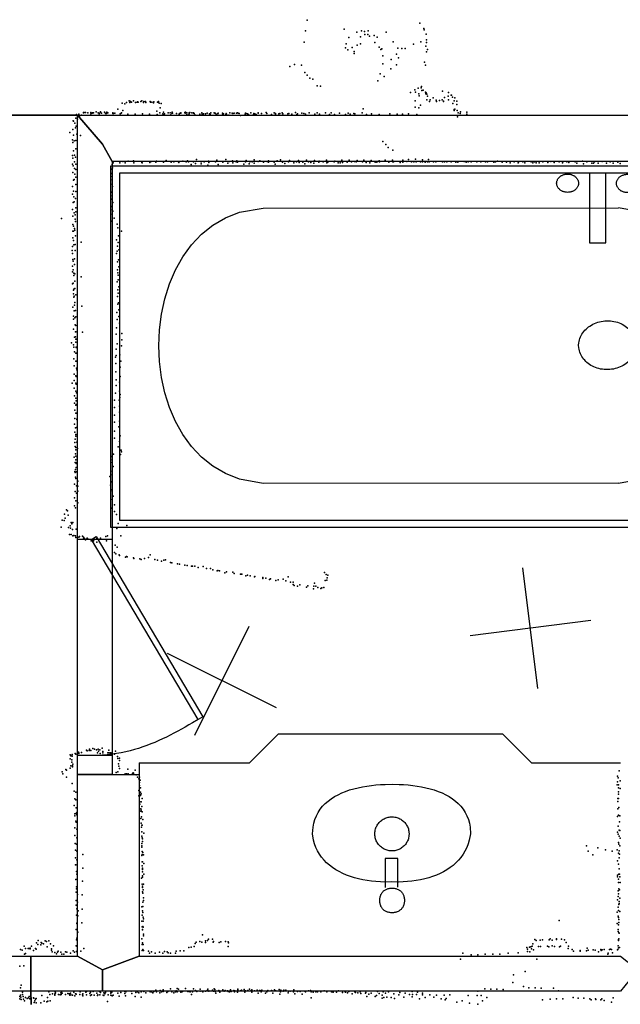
# Model space of a CAD drawing. Header units: millimetres. Extents: x -44220 to 35132, y -40846 to 67550.
# Tile 16 of 27: x -4444 to -2471, y 6669 to 9902. Entities that reach past the tile are written whole.
import ezdxf

# ---------------------------------------------------------------- set-up
doc = ezdxf.new("R2010")
doc.units = ezdxf.units.MM
for name, color, linetype in [('DOORS', 7, 'Continuous'), ('OBJECTS', 8, 'Continuous'), ('P', 9, 'Continuous'), ('PANOS', 10, 'Continuous'), ('ROOMS', 1, 'Continuous'), ('WALLS', 3, 'Continuous')]:
    doc.layers.add(name, color=color, linetype=linetype)

# ---------------------------------------------------------------- blocks, each defined once
blk = doc.blocks.new('Basin_4C')
for points in [[(-40.8, 149.1), (-40.7, 153.4), (-40.3, 156.1), (-39.9, 158.8), (-39.3, 161.4), (-38.5, 163.9), (-37.7, 166.3), (-36.7, 168.6), (-35.5, 170.8), (-34.3, 172.9), (-32.9, 174.8), (-31.3, 176.7), (-29.7, 178.5), (-27.9, 180.1), (-26.1, 181.6), (-24.1, 183), (-22, 184.3), (-19.8, 185.4), (-17.5, 186.5), (-15.1, 187.3), (-12.7, 188.1), (-10.1, 188.6), (-7.4, 189.1), (-4.6, 189.4), (-0.4, 189.5)], [(-0.4, 189.5), (3.9, 189.4), (6.7, 189.1), (9.4, 188.7), (12, 188.1), (14.5, 187.3), (16.9, 186.5), (19.2, 185.5), (21.4, 184.3), (23.5, 183.1), (25.4, 181.7), (27.3, 180.2), (29.1, 178.6), (30.7, 176.8), (32.3, 174.9), (33.7, 173), (34.9, 170.9), (36.1, 168.7), (37.1, 166.4), (38, 164), (38.7, 161.5), (39.3, 158.9), (39.8, 156.3), (40.1, 153.5), (40.3, 149.2)], [(-0.4, 108.6), (-4.6, 108.7), (-7.4, 109), (-10.1, 109.5), (-12.7, 110.1), (-15.1, 110.8), (-17.5, 111.7), (-19.8, 112.7), (-22, 113.8), (-24.1, 115.1), (-26.1, 116.5), (-27.9, 118), (-29.7, 119.6), (-31.3, 121.4), (-32.9, 123.3), (-34.3, 125.3), (-35.5, 127.3), (-36.7, 129.5), (-37.7, 131.8), (-38.5, 134.2), (-39.3, 136.7), (-39.9, 139.3), (-40.3, 142), (-40.7, 144.8), (-40.8, 149.1)], [(40.3, 149.2), (40.1, 144.9), (39.8, 142.2), (39.3, 139.5), (38.7, 136.9), (38, 134.4), (37.1, 132), (36.1, 129.7), (34.9, 127.5), (33.7, 125.4), (32.3, 123.4), (30.7, 121.5), (29.1, 119.7), (27.3, 118.1), (25.4, 116.5), (23.5, 115.1), (21.4, 113.9), (19.2, 112.7), (16.9, 111.7), (14.5, 110.8), (12, 110.1), (9.4, 109.5), (6.7, 109), (3.9, 108.7), (-0.4, 108.6)], [(-18.8, 106), (-18.8, 10.9)], [(22, 10.9), (22, 106.1)], [(-258.3, -69.3), (-254.1, -49.1), (-250.2, -36.4), (-245.5, -24.5), (-239.9, -13.1), (-233.5, -2.5), (-226.4, 7.6), (-218.5, 17), (-210, 25.8), (-200.8, 34), (-190.9, 41.5), (-180.5, 48.5), (-169.5, 54.9), (-158, 60.7), (-146, 66), (-133.6, 70.6), (-120.7, 74.8), (-107.5, 78.3), (-93.8, 81.4), (-79.9, 83.9), (-65.7, 85.8), (-51.2, 87.3), (-36.5, 88.3), (-21.6, 88.7), (0.9, 88.5)], [(0.9, 88.5), (23.3, 88.7), (38.1, 88.2), (52.9, 87.2), (67.4, 85.7), (81.8, 83.7), (95.9, 81.2), (109.8, 78.1), (123.3, 74.5), (136.5, 70.3), (149.2, 65.6), (161.5, 60.3), (173.3, 54.5), (184.6, 48.1), (195.2, 41.1), (205.3, 33.5), (214.6, 25.3), (223.2, 16.5), (231.1, 7.1), (238.2, -2.9), (244.4, -13.5), (249.7, -24.8), (254.1, -36.7), (257.5, -49.2), (260.6, -69.3)], [(-18.8, 10.9), (22, 10.9)], [(-56.2, -69.5), (-55.9, -63.9), (-55.5, -60.4), (-54.8, -56.8), (-53.8, -53.4), (-52.7, -50.1), (-51.4, -46.8), (-49.9, -43.7), (-48.2, -40.7), (-46.3, -37.7), (-44.3, -35), (-42.1, -32.3), (-39.7, -29.8), (-37.2, -27.5), (-34.5, -25.3), (-31.7, -23.2), (-28.8, -21.4), (-25.8, -19.7), (-22.6, -18.2), (-19.4, -16.9), (-16, -15.7), (-12.6, -14.9), (-9.1, -14.2), (-5.5, -13.7), (0, -13.5)], [(0, -13.5), (5.5, -13.7), (9.1, -14.2), (12.6, -14.9), (16.1, -15.7), (19.4, -16.9), (22.7, -18.2), (25.8, -19.7), (28.8, -21.4), (31.8, -23.2), (34.6, -25.3), (37.2, -27.5), (39.7, -29.8), (42.1, -32.3), (44.3, -35), (46.4, -37.7), (48.2, -40.7), (49.9, -43.7), (51.4, -46.8), (52.8, -50.1), (53.9, -53.4), (54.8, -56.8), (55.5, -60.4), (56, -63.9), (56.3, -69.5)], [(-0.4, -232.4), (-23.1, -232.1), (-38.2, -231.3), (-53.3, -230.2), (-68.2, -228.6), (-82.9, -226.6), (-97.4, -224.1), (-111.7, -221.1), (-125.5, -217.7), (-139, -213.6), (-152, -209.1), (-164.6, -204), (-176.5, -198.2), (-187.9, -191.9), (-198.6, -185), (-208.6, -177.4), (-217.9, -169.1), (-226.3, -160.2), (-233.9, -150.6), (-240.5, -140.2), (-246.2, -129.1), (-250.9, -117.2), (-254.4, -104.5), (-256.9, -91.1), (-258.3, -69.3)], [(0, -125.5), (-5.5, -125.2), (-9.1, -124.7), (-12.6, -124.1), (-16, -123.2), (-19.4, -122), (-22.6, -120.7), (-25.8, -119.2), (-28.8, -117.6), (-31.7, -115.7), (-34.5, -113.6), (-37.2, -111.4), (-39.7, -109.1), (-42.1, -106.6), (-44.3, -103.9), (-46.3, -101.2), (-48.2, -98.2), (-49.9, -95.2), (-51.4, -92.1), (-52.7, -88.8), (-53.8, -85.5), (-54.8, -82.1), (-55.5, -78.5), (-55.9, -75), (-56.2, -69.5)], [(260.6, -69.3), (259.2, -91.1), (256.7, -104.5), (253, -117.2), (248.3, -129.1), (242.5, -140.2), (235.7, -150.6), (228, -160.2), (219.4, -169.1), (210, -177.4), (199.8, -185), (188.9, -191.9), (177.3, -198.2), (165.1, -204), (152.4, -209.1), (139.2, -213.6), (125.6, -217.7), (111.5, -221.1), (97.2, -224.1), (82.6, -226.6), (67.7, -228.6), (52.7, -230.2), (37.6, -231.3), (22.4, -232.1), (-0.4, -232.4)], [(56.3, -69.5), (56, -75), (55.5, -78.5), (54.8, -82.1), (53.9, -85.5), (52.8, -88.8), (51.4, -92.1), (49.9, -95.2), (48.2, -98.2), (46.4, -101.2), (44.3, -103.9), (42.1, -106.6), (39.7, -109.1), (37.2, -111.4), (34.6, -113.6), (31.8, -115.7), (28.8, -117.6), (25.8, -119.2), (22.7, -120.7), (19.4, -122), (16.1, -123.2), (12.6, -124.1), (9.1, -124.7), (5.5, -125.2), (0, -125.5)]]:
    blk.add_lwpolyline(points)
blk = doc.blocks.new('Bathtub_Side_Faucet_4F')
for points in [[(-769.9, -494.5), (-769.9, 495.2)], [(-769.9, 495.2), (770.2, 495.2)], [(770.2, 495.2), (770.2, -494.5)], [(-749.9, 475.2), (-749.9, -474.5)], [(750.2, 475.2), (-749.9, 475.2)], [(276.3, 447.4), (276.4, 449.9), (276.7, 451.5), (277, 453.1), (277.4, 454.7), (278, 456.2), (278.6, 457.6), (279.3, 459), (280.1, 460.4), (280.9, 461.7), (281.9, 463), (282.9, 464.1), (284, 465.3), (285.1, 466.3), (286.3, 467.3), (287.6, 468.2), (288.9, 469), (290.3, 469.8), (291.7, 470.4), (293.2, 471), (294.7, 471.5), (296.3, 471.9), (297.9, 472.2), (299.5, 472.4), (302, 472.4)], [(302, 472.4), (304.5, 472.4), (306.1, 472.2), (307.7, 471.9), (309.3, 471.5), (310.8, 471), (312.3, 470.4), (313.7, 469.8), (315.1, 469), (316.4, 468.2), (317.7, 467.3), (318.9, 466.3), (320, 465.3), (321.1, 464.1), (322.1, 463), (323.1, 461.7), (323.9, 460.4), (324.7, 459), (325.4, 457.6), (326.1, 456.2), (326.6, 454.7), (327, 453.1), (327.3, 451.5), (327.6, 449.9), (327.7, 447.4)], [(353.3, 475.4), (353.3, 283.8)], [(392.1, 283.8), (392.1, 475.4)], [(416.7, 446.9), (416.9, 449.4), (417.1, 451), (417.5, 452.6), (417.9, 454.1), (418.4, 455.6), (419, 457.1), (419.7, 458.5), (420.5, 459.8), (421.4, 461.1), (422.3, 462.4), (423.3, 463.6), (424.4, 464.7), (425.6, 465.7), (426.8, 466.7), (428.1, 467.6), (429.4, 468.5), (430.8, 469.2), (432.2, 469.9), (433.7, 470.4), (435.2, 470.9), (436.8, 471.3), (438.3, 471.6), (440, 471.8), (442.5, 471.9)], [(442.5, 471.9), (445, 471.8), (446.6, 471.6), (448.2, 471.3), (449.7, 470.9), (451.3, 470.4), (452.7, 469.9), (454.2, 469.2), (455.5, 468.5), (456.9, 467.6), (458.1, 466.7), (459.4, 465.7), (460.5, 464.7), (461.6, 463.6), (462.6, 462.4), (463.5, 461.1), (464.4, 459.8), (465.2, 458.5), (465.9, 457.1), (466.5, 455.6), (467, 454.1), (467.5, 452.6), (467.8, 451), (468, 449.4), (468.2, 446.9)], [(750.2, -474.5), (750.2, 475.2)], [(302, 422.4), (299.5, 422.5), (297.9, 422.7), (296.3, 423), (294.7, 423.4), (293.2, 423.9), (291.7, 424.4), (290.3, 425.1), (288.9, 425.9), (287.6, 426.7), (286.3, 427.6), (285.1, 428.6), (284, 429.6), (282.9, 430.7), (281.9, 431.9), (280.9, 433.2), (280.1, 434.5), (279.3, 435.8), (278.6, 437.2), (278, 438.7), (277.4, 440.2), (277, 441.7), (276.7, 443.3), (276.4, 445), (276.3, 447.4)], [(327.7, 447.4), (327.6, 445), (327.3, 443.3), (327, 441.7), (326.6, 440.2), (326.1, 438.7), (325.4, 437.2), (324.7, 435.8), (323.9, 434.5), (323.1, 433.2), (322.1, 431.9), (321.1, 430.7), (320, 429.6), (318.9, 428.6), (317.7, 427.6), (316.4, 426.7), (315.1, 425.9), (313.7, 425.1), (312.3, 424.4), (310.8, 423.9), (309.3, 423.4), (307.7, 423), (306.1, 422.7), (304.5, 422.5), (302, 422.4)], [(442.5, 421.9), (440, 422), (438.3, 422.1), (436.8, 422.4), (435.2, 422.8), (433.7, 423.3), (432.2, 423.9), (430.8, 424.5), (429.4, 425.3), (428.1, 426.1), (426.8, 427), (425.6, 428), (424.4, 429.1), (423.3, 430.2), (422.3, 431.4), (421.4, 432.6), (420.5, 433.9), (419.7, 435.3), (419, 436.7), (418.4, 438.1), (417.9, 439.6), (417.5, 441.2), (417.1, 442.8), (416.9, 444.4), (416.7, 446.9)], [(468.2, 446.9), (468, 444.4), (467.8, 442.8), (467.5, 441.2), (467, 439.6), (466.5, 438.1), (465.9, 436.7), (465.2, 435.3), (464.4, 433.9), (463.5, 432.6), (462.6, 431.4), (461.6, 430.2), (460.5, 429.1), (459.4, 428), (458.1, 427), (456.9, 426.1), (455.5, 425.3), (454.2, 424.5), (452.7, 423.9), (451.3, 423.3), (449.7, 422.8), (448.2, 422.4), (446.6, 422.1), (445, 422), (442.5, 421.9)], [(-412.3, -374.1), (-467.6, -362.4), (-500.6, -347.4), (-530.3, -327.2), (-557, -302.3), (-580.5, -273.2), (-600.9, -240.6), (-618.2, -204.8), (-632.3, -166.4), (-643.2, -125.9), (-651.1, -83.9), (-655.8, -40.9), (-657.4, 2.7), (-655.8, 46.3), (-651.1, 89.3), (-643.2, 131.3), (-632.3, 171.8), (-618.2, 210.2), (-600.9, 246), (-580.5, 278.6), (-557, 307.7), (-530.3, 332.6), (-500.5, 352.8), (-467.6, 367.8), (-412.3, 379.5)], [(-412.3, 379.5), (421.6, 379.8)], [(421.6, -373.7), (476.8, -362.1), (509.8, -347), (539.6, -326.8), (566.2, -301.9), (589.7, -272.9), (610.1, -240.2), (627.4, -204.4), (641.5, -166.1), (652.5, -125.6), (660.3, -83.6), (665, -40.5), (666.6, 3), (665, 46.6), (660.3, 89.7), (652.5, 131.7), (641.5, 172.1), (627.4, 210.5), (610.1, 246.3), (589.7, 279), (566.2, 308), (539.6, 332.9), (509.8, 353.1), (476.8, 368.2), (421.6, 379.8)], [(353.3, 283.8), (392.1, 283.8)], [(327.9, 3.8), (328.3, 10.3), (328.9, 14.6), (329.8, 18.7), (330.9, 22.8), (332.3, 26.8), (333.9, 30.7), (335.8, 34.5), (337.9, 38.1), (340.2, 41.6), (342.7, 44.9), (345.3, 48.1), (348.2, 51.1), (351.3, 54), (354.5, 56.6), (357.9, 59.1), (361.4, 61.3), (365.1, 63.4), (368.8, 65.2), (372.8, 66.7), (376.8, 68.1), (380.9, 69.2), (385.1, 70), (389.3, 70.5), (395.9, 70.8)], [(395.9, 70.8), (402.4, 70.5), (406.7, 70), (410.9, 69.1), (414.9, 68), (418.9, 66.7), (422.8, 65.1), (426.6, 63.3), (430.2, 61.2), (433.7, 58.9), (437.1, 56.4), (440.3, 53.8), (443.3, 50.9), (446.1, 47.8), (448.8, 44.6), (451.3, 41.3), (453.6, 37.8), (455.6, 34.1), (457.5, 30.3), (459.1, 26.4), (460.4, 22.4), (461.6, 18.3), (462.4, 14.1), (463, 9.8), (463.4, 3.3)], [(394.4, -62.7), (387.9, -62.4), (383.6, -61.9), (379.4, -61.1), (375.4, -60), (371.4, -58.7), (367.6, -57.2), (363.9, -55.4), (360.3, -53.4), (356.9, -51.2), (353.6, -48.8), (350.4, -46.1), (347.5, -43.3), (344.7, -40.3), (342.1, -37.2), (339.7, -33.9), (337.5, -30.4), (335.4, -26.8), (333.7, -23.1), (332.1, -19.2), (330.8, -15.3), (329.7, -11.2), (328.8, -7), (328.3, -2.8), (327.9, 3.8)], [(463.4, 3.3), (463, -3.2), (462.4, -7.5), (461.5, -11.6), (460.3, -15.7), (458.9, -19.6), (457.2, -23.5), (455.3, -27.2), (453.2, -30.8), (450.8, -34.2), (448.2, -37.5), (445.5, -40.6), (442.5, -43.6), (439.4, -46.3), (436.1, -48.9), (432.7, -51.3), (429.1, -53.5), (425.4, -55.5), (421.6, -57.3), (417.6, -58.8), (413.6, -60.1), (409.4, -61.1), (405.2, -61.9), (400.9, -62.4), (394.4, -62.7)], [(421.6, -373.7), (-412.3, -374.1)], [(-749.9, -474.5), (750.2, -474.5)], [(770.2, -494.5), (-769.9, -494.5)]]:
    blk.add_lwpolyline(points)
blk = doc.blocks.new('1-Standard_3D')
for points in [[(-403.982, 5.64828), (253.382, 394.931), (263.573, 377.722), (-393.791, -11.5606), (-403.982, 5.64828)], [(263.573, 377.722), (275.367, 357.142), (283.15, 343.495), (290.844, 329.879), (298.429, 316.269), (305.882, 302.642), (313.184, 288.973), (320.313, 275.239), (327.249, 261.416), (333.971, 247.479), (340.456, 233.405), (346.686, 219.17), (352.638, 204.75), (358.291, 190.121), (363.626, 175.258), (368.62, 160.139), (373.253, 144.738), (377.503, 129.032), (381.351, 112.998), (384.774, 96.6102), (387.752, 79.8457), (390.265, 62.6802), (392.29, 45.0899), (393.807, 27.0508), (395.085, -0.90191)]]:
    blk.add_lwpolyline(points)

msp = doc.modelspace()

# ---------------------------------------------------------------- linework, layer by layer
at = {"layer": 'DOORS'}
msp.add_lwpolyline([(-4140.2, 8196.5459), (-4140.2, 7485.3459), (-4254.5, 7485.3459), (-4254.5, 8196.5459), (-4140.2, 8196.5459)], dxfattribs=at)
at = {"layer": 'OBJECTS'}
for points in [[(-3689.35, 7461.25), (-3594.1, 7556.5)], [(-3594.1, 7556.5), (-2857.5, 7556.5)], [(-2857.5, 7556.5), (-2762.25, 7461.25)], [(-4051.3, 7461.25), (-4051.3, 6826.25)], [(-4051.3, 7461.25), (-3689.35, 7461.25)], [(-2762.25, 7461.25), (-2470.15, 7461.25)]]:
    msp.add_lwpolyline(points, dxfattribs=at)
at = {"layer": 'P'}
for p in [(-3499, 9901), (-3505, 9866), (-3378, 9871), (-3321, 9866), (-3311, 9864), (-3299, 9866), (-3129, 9891), (-3116, 9873), (-3115, 9869), (-3363, 9844), (-3336, 9861), (-3324, 9846), (-3310, 9854), (-3300, 9854), (-3295, 9848), (-3279, 9850), (-3270, 9845), (-3240, 9861), (-3109, 9855), (-3107, 9836), (-3509, 9829), (-3374, 9810), (-3371, 9823), (-3366, 9803), (-3352, 9811), (-3335, 9819), (-3324, 9823), (-3277, 9828), (-3263, 9812), (-3257, 9804), (-3254, 9807), (-3217, 9830), (-3202, 9809), (-3188, 9808), (-3177, 9808), (-3150, 9822), (-3126, 9830), (-3110, 9815), (-3107, 9828), (-3104, 9804), (-3345, 9798), (-3345, 9791), (-3251, 9784), (-3223, 9772), (-3206, 9789), (-3199, 9777), (-3107, 9797), (-3556, 9749), (-3541, 9755), (-3518, 9753), (-3251, 9757), (-3225, 9741), (-3206, 9754), (-3114, 9763), (-3111, 9753), (-3507, 9729), (-3499, 9720), (-3491, 9710), (-3481, 9707), (-3267, 9702), (-3260, 9725), (-3247, 9716), (-3467, 9685), (-3456, 9684), (-3146, 9672), (-3135, 9677), (-3125, 9679), (-3124, 9683), (-3123, 9670), (-3118, 9671), (-3160, 9663), (-3144, 9664), (-3133, 9659), (-3132, 9652), (-3111, 9664), (-3110, 9660), (-3110, 9659), (-3108, 9662), (-3106, 9658), (-3106, 9639), (-3104, 9651), (-3095, 9639), (-3085, 9646), (-3076, 9638), (-3065, 9637), (-3056, 9639), (-3055, 9668), (-3048, 9647), (-3036, 9651), (-3035, 9663), (-3035, 9639), (-3026, 9654), (-3025, 9654), (-3022, 9648), (-3014, 9646), (-4121, 9609), (-4121, 9609), (-4107, 9628), (-4098, 9626), (-4093, 9630), (-4084, 9636), (-4082, 9635), (-4082, 9630), (-4080, 9634), (-4077, 9631), (-4070, 9636), (-4063, 9630), (-4058, 9632), (-4057, 9633), (-4055, 9631), (-4046, 9634), (-4043, 9636), (-4037, 9630), (-4036, 9634), (-4031, 9634), (-4030, 9630), (-4015, 9634), (-4014, 9631), (-4010, 9632), (-4004, 9629), (-4003, 9633), (-3991, 9631), (-3990, 9632), (-3988, 9634), (-3986, 9628), (-3982, 9613), (-3979, 9627), (-3315, 9610), (-3145, 9636), (-3145, 9615), (-3133, 9613), (-3127, 9622), (-3097, 9634), (-3074, 9634), (-3052, 9635), (-3051, 9634), (-3021, 9627), (-3017, 9636), (-3017, 9607), (-3014, 9608), (-3008, 9635), (-3008, 9624), (-4259, 9579), (-4257, 9591), (-4254, 9576), (-4250, 9592), (-4248, 9586), (-4241, 9589), (-4234, 9598), (-4234, 9597), (-4232, 9598), (-4228, 9598), (-4220, 9596), (-4210, 9598), (-4210, 9593), (-4206, 9595), (-4205, 9596), (-4202, 9597), (-4193, 9600), (-4186, 9597), (-4183, 9593), (-4183, 9593), (-4180, 9598), (-4179, 9600), (-4175, 9595), (-4165, 9599), (-4162, 9594), (-4159, 9596), (-4159, 9594), (-4158, 9599), (-4154, 9596), (-4138, 9597), (-4138, 9594), (-4136, 9594), (-4131, 9595), (-4114, 9593), (-4111, 9595), (-4110, 9597), (-4105, 9604), (-4089, 9592), (-4065, 9592), (-4041, 9593), (-4017, 9592), (-3993, 9602), (-3992, 9591), (-3983, 9597), (-3974, 9593), (-3972, 9592), (-3971, 9599), (-3968, 9593), (-3956, 9596), (-3950, 9597), (-3947, 9590), (-3944, 9595), (-3943, 9599), (-3942, 9595), (-3929, 9594), (-3920, 9592), (-3919, 9594), (-3915, 9597), (-3915, 9595), (-3901, 9598), (-3900, 9595), (-3899, 9599), (-3895, 9597), (-3895, 9591), (-3888, 9590), (-3887, 9597), (-3887, 9593), (-3885, 9598), (-3878, 9596), (-3873, 9597), (-3873, 9595), (-3871, 9594), (-3870, 9589), (-3866, 9589), (-3852, 9592), (-3846, 9596), (-3845, 9596), (-3844, 9592), (-3841, 9592), (-3840, 9593), (-3833, 9593), (-3828, 9595), (-3820, 9593), (-3820, 9593), (-3819, 9593), (-3818, 9591), (-3816, 9596), (-3805, 9597), (-3803, 9595), (-3802, 9595), (-3798, 9592), (-3793, 9594), (-3793, 9589), (-3792, 9595), (-3778, 9595), (-3778, 9590), (-3774, 9593), (-3767, 9591), (-3766, 9594), (-3765, 9592), (-3757, 9589), (-3753, 9597), (-3746, 9595), (-3744, 9594), (-3739, 9595), (-3732, 9595), (-3728, 9597), (-3726, 9595), (-3723, 9594), (-3719, 9588), (-3703, 9592), (-3702, 9595), (-3700, 9594), (-3695, 9593), (-3692, 9591), (-3685, 9597), (-3676, 9591), (-3675, 9594), (-3671, 9593), (-3667, 9591), (-3660, 9596), (-3660, 9595), (-3649, 9594), (-3634, 9598), (-3632, 9594), (-3617, 9591), (-3608, 9596), (-3604, 9591), (-3603, 9594), (-3592, 9593), (-3589, 9594), (-3582, 9597), (-3579, 9593), (-3563, 9593), (-3560, 9594), (-3550, 9592), (-3538, 9598), (-3533, 9591), (-3531, 9593), (-3517, 9595), (-3510, 9594), (-3505, 9592), (-3493, 9597), (-3474, 9592), (-3467, 9597), (-3459, 9592), (-3439, 9597), (-3426, 9591), (-3421, 9596), (-3410, 9591), (-3393, 9595), (-3373, 9591), (-3365, 9595), (-3358, 9592), (-3346, 9594), (-3343, 9593), (-3319, 9596), (-3304, 9591), (-3288, 9593), (-3263, 9591), (-3228, 9593), (-3204, 9592), (-3186, 9592), (-3166, 9593), (-3139, 9591), (-3017, 9604), (-3007, 9604), (-3005, 9583), (-3003, 9596), (-2997, 9594), (-2996, 9600), (-2975, 9599), (-2975, 9592), (-4269, 9542), (-4268, 9570), (-4267, 9569), (-4263, 9563), (-4261, 9547), (-4258, 9553), (-4279, 9532), (-4271, 9508), (-4267, 9523), (-4256, 9526), (-4244, 9522), (-4269, 9499), (-4265, 9504), (-4259, 9506), (-4259, 9478), (-3251, 9502), (-3241, 9492), (-3233, 9483), (-4271, 9456), (-4269, 9448), (-4267, 9472), (-4264, 9457), (-4261, 9451), (-3863, 9443), (-3767, 9443), (-3218, 9474), (-3166, 9443), (-3144, 9444), (-3101, 9443), (-4270, 9428), (-4268, 9422), (-4264, 9435), (-4264, 9414), (-4259, 9428), (-4143, 9412), (-4140, 9427), (-4139, 9416), (-4137, 9432), (-4115, 9432), (-4105, 9437), (-4097, 9432), (-4088, 9438), (-4070, 9439), (-4069, 9432), (-4043, 9433), (-4042, 9432), (-4016, 9433), (-4012, 9437), (-3997, 9434), (-3994, 9438), (-3971, 9434), (-3963, 9440), (-3946, 9434), (-3937, 9435), (-3922, 9436), (-3921, 9433), (-3908, 9438), (-3897, 9435), (-3893, 9439), (-3889, 9435), (-3881, 9427), (-3873, 9435), (-3866, 9430), (-3848, 9435), (-3848, 9429), (-3838, 9436), (-3826, 9425), (-3824, 9438), (-3823, 9433), (-3801, 9436), (-3796, 9441), (-3792, 9427), (-3777, 9434), (-3760, 9431), (-3756, 9437), (-3745, 9439), (-3744, 9432), (-3733, 9436), (-3731, 9439), (-3728, 9434), (-3707, 9428), (-3702, 9436), (-3700, 9440), (-3690, 9429), (-3688, 9435), (-3680, 9435), (-3674, 9442), (-3674, 9431), (-3660, 9437), (-3655, 9439), (-3643, 9434), (-3631, 9437), (-3626, 9439), (-3626, 9434), (-3608, 9434), (-3605, 9428), (-3598, 9439), (-3587, 9442), (-3581, 9434), (-3573, 9430), (-3561, 9435), (-3557, 9440), (-3543, 9432), (-3535, 9436), (-3528, 9440), (-3526, 9433), (-3514, 9434), (-3507, 9429), (-3502, 9441), (-3495, 9435), (-3487, 9433), (-3477, 9431), (-3475, 9440), (-3461, 9434), (-3460, 9438), (-3447, 9435), (-3436, 9441), (-3435, 9432), (-3431, 9434), (-3411, 9435), (-3408, 9438), (-3398, 9432), (-3391, 9432), (-3386, 9441), (-3383, 9433), (-3368, 9434), (-3361, 9441), (-3354, 9436), (-3344, 9437), (-3338, 9435), (-3335, 9440), (-3318, 9435), (-3313, 9441), (-3306, 9436), (-3306, 9433), (-3294, 9432), (-3289, 9440), (-3276, 9434), (-3271, 9434), (-3263, 9439), (-3262, 9436), (-3243, 9441), (-3242, 9438), (-3231, 9434), (-3219, 9441), (-3218, 9436), (-3216, 9436), (-3194, 9433), (-3185, 9441), (-3185, 9434), (-3172, 9437), (-3157, 9436), (-3149, 9436), (-3141, 9435), (-3127, 9436), (-3121, 9442), (-3121, 9436), (-3112, 9434), (-3104, 9436), (-3099, 9435), (-3084, 9435), (-3077, 9436), (-3055, 9436), (-3048, 9436), (-3041, 9436), (-3026, 9436), (-3011, 9434), (-3004, 9434), (-2984, 9437), (-2977, 9434), (-2970, 9436), (-2961, 9435), (-2942, 9436), (-2929, 9435), (-2914, 9435), (-2913, 9435), (-2907, 9435), (-2886, 9434), (-2881, 9435), (-2874, 9438), (-2859, 9434), (-2845, 9434), (-2832, 9432), (-2819, 9435), (-2806, 9432), (-2805, 9434), (-2791, 9436), (-2784, 9432), (-2764, 9435), (-2758, 9432), (-2752, 9436), (-2747, 9432), (-2737, 9432), (-2725, 9435), (-2709, 9433), (-2699, 9437), (-2688, 9433), (-2672, 9435), (-2661, 9432), (-2659, 9436), (-2646, 9435), (-2640, 9433), (-2619, 9436), (-2613, 9431), (-2595, 9438), (-2592, 9429), (-2581, 9436), (-2564, 9431), (-2559, 9431), (-2555, 9436), (-2543, 9431), (-2530, 9437), (-2516, 9431), (-2504, 9435), (-2494, 9431), (-2479, 9434), (-2471, 9430), (-4269, 9400), (-4263, 9395), (-4260, 9410), (-4260, 9385), (-4144, 9387), (-4141, 9397), (-4270, 9354), (-4267, 9375), (-4265, 9377), (-4260, 9361), (-4144, 9362), (-4140, 9376), (-4139, 9354), (-4270, 9329), (-4267, 9339), (-4266, 9321), (-4261, 9315), (-4260, 9338), (-4141, 9336), (-4140, 9324), (-4268, 9302), (-4265, 9304), (-4260, 9285), (-4143, 9313), (-4143, 9289), (-4138, 9302), (-4307, 9249), (-4271, 9279), (-4269, 9257), (-4265, 9268), (-4262, 9261), (-4259, 9271), (-4145, 9278), (-4140, 9264), (-4138, 9273), (-4134, 9250), (-4269, 9230), (-4267, 9224), (-4264, 9217), (-4262, 9247), (-4261, 9240), (-4141, 9241), (-4124, 9231), (-4122, 9219), (-4269, 9208), (-4269, 9186), (-4267, 9208), (-4263, 9211), (-4261, 9192), (-4119, 9193), (-4109, 9208), (-4271, 9157), (-4267, 9177), (-4266, 9163), (-4262, 9164), (-4242, 9172), (-4126, 9179), (-4123, 9159), (-4120, 9171), (-4272, 9144), (-4270, 9134), (-4262, 9144), (-4126, 9135), (-4124, 9142), (-4118, 9147), (-4270, 9093), (-4269, 9115), (-4268, 9109), (-4264, 9117), (-4264, 9098), (-4123, 9107), (-4119, 9114), (-4118, 9091), (-4270, 9074), (-4268, 9081), (-4266, 9070), (-4266, 9062), (-4263, 9068), (-4242, 9058), (-4123, 9081), (-4122, 9071), (-4120, 9063), (-4270, 9035), (-4268, 9037), (-4263, 9044), (-4124, 9041), (-4120, 9048), (-4118, 9025), (-4267, 9014), (-4267, 9002), (-4266, 9017), (-4266, 8991), (-4265, 8994), (-4263, 9020), (-4260, 8999), (-4123, 8993), (-4121, 9015), (-4120, 9004), (-4269, 8958), (-4264, 8965), (-4263, 8974), (-4240, 8962), (-4122, 8968), (-4119, 8972), (-4267, 8929), (-4265, 8946), (-4261, 8947), (-4260, 8926), (-4125, 8941), (-4118, 8949), (-4118, 8928), (-4267, 8919), (-4263, 8923), (-4262, 8900), (-4260, 8898), (-4124, 8918), (-4116, 8906), (-4267, 8886), (-4261, 8877), (-4261, 8861), (-4260, 8877), (-4238, 8876), (-4127, 8869), (-4126, 8890), (-4108, 8872), (-4274, 8841), (-4267, 8834), (-4264, 8860), (-4260, 8843), (-4259, 8853), (-4257, 8853), (-4124, 8838), (-4109, 8831), (-4108, 8851), (-4266, 8827), (-4264, 8811), (-4260, 8807), (-4258, 8827), (-4258, 8826), (-4257, 8807), (-4127, 8820), (-4127, 8799), (-4115, 8802), (-4266, 8788), (-4265, 8765), (-4259, 8781), (-4258, 8781), (-4129, 8794), (-4128, 8773), (-4112, 8781), (-4265, 8738), (-4259, 8733), (-4257, 8758), (-4256, 8752), (-4128, 8746), (-4114, 8761), (-4272, 8709), (-4265, 8717), (-4259, 8709), (-4258, 8730), (-4258, 8705), (-4127, 8720), (-4127, 8701), (-4116, 8712), (-4114, 8731), (-4265, 8692), (-4264, 8667), (-4259, 8682), (-4257, 8677), (-4129, 8676), (-4116, 8682), (-4114, 8671), (-4264, 8643), (-4260, 8636), (-4259, 8659), (-4258, 8651), (-4258, 8638), (-4132, 8653), (-4117, 8653), (-4115, 8662), (-4263, 8620), (-4259, 8610), (-4258, 8610), (-4133, 8629), (-4132, 8604), (-4116, 8633), (-4116, 8613), (-4264, 8574), (-4263, 8593), (-4256, 8590), (-4256, 8589), (-4133, 8580), (-4116, 8584), (-4263, 8548), (-4261, 8562), (-4260, 8540), (-4257, 8563), (-4133, 8551), (-4118, 8565), (-4263, 8514), (-4262, 8525), (-4259, 8535), (-4256, 8515), (-4133, 8528), (-4116, 8517), (-4114, 8536), (-4262, 8501), (-4261, 8477), (-4260, 8497), (-4259, 8490), (-4254, 8494), (-4136, 8475), (-4120, 8499), (-4113, 8474), (-4112, 8488), (-4111, 8489), (-4110, 8483), (-4265, 8466), (-4262, 8448), (-4260, 8469), (-4260, 8457), (-4258, 8445), (-4256, 8448), (-4255, 8463), (-4145, 8448), (-4144, 8467), (-4140, 8469), (-4140, 8457), (-4263, 8419), (-4262, 8415), (-4261, 8425), (-4258, 8432), (-4257, 8417), (-4145, 8420), (-4137, 8435), (-4264, 8377), (-4261, 8400), (-4260, 8396), (-4253, 8387), (-4148, 8402), (-4145, 8383), (-4140, 8407), (-4140, 8386), (-4262, 8353), (-4257, 8371), (-4257, 8347), (-4253, 8370), (-4253, 8354), (-4146, 8374), (-4145, 8355), (-4140, 8359), (-4264, 8332), (-4260, 8322), (-4253, 8316), (-4144, 8327), (-4137, 8337), (-4290, 8293), (-4287, 8289), (-4264, 8306), (-4261, 8299), (-4142, 8298), (-4133, 8309), (-4133, 8287), (-4304, 8259), (-4298, 8258), (-4297, 8278), (-4295, 8265), (-4285, 8275), (-4275, 8251), (-4273, 8247), (-4269, 8251), (-4126, 8277), (-4120, 8248), (-4308, 8236), (-4284, 8235), (-4278, 8240), (-4277, 8232), (-4271, 8228), (-4258, 8229), (-4125, 8231), (-4092, 8241), (-4280, 8212), (-4275, 8212), (-4269, 8207), (-4266, 8208), (-4261, 8207), (-4260, 8202), (-4250, 8203), (-4248, 8205), (-4238, 8206), (-4234, 8203), (-4234, 8197), (-4232, 8199), (-4228, 8194), (-4227, 8196), (-4222, 8199), (-4219, 8196), (-4209, 8191), (-4204, 8191), (-4201, 8191), (-4200, 8194), (-4191, 8186), (-4190, 8198), (-4186, 8195), (-4178, 8199), (-4161, 8205), (-4159, 8191), (-4155, 8207), (-4112, 8207), (-4132, 8152), (-4130, 8177), (-4124, 8170), (-4128, 8148), (-4117, 8145), (-4116, 8143), (-4096, 8137), (-4093, 8139), (-4091, 8138), (-4070, 8135), (-4069, 8133), (-4049, 8132), (-4045, 8129), (-4034, 8133), (-4021, 8136), (-4015, 8145), (-4000, 8129), (-3991, 8127), (-3978, 8124), (-3970, 8127), (-3965, 8128), (-3949, 8120), (-3944, 8119), (-3925, 8115), (-3919, 8114), (-3901, 8111), (-3894, 8110), (-3879, 8107), (-3876, 8108), (-3868, 8107), (-3858, 8103), (-3841, 8106), (-3830, 8100), (-3817, 8100), (-3809, 8096), (-3795, 8092), (-3793, 8093), (-3788, 8092), (-3770, 8086), (-3765, 8089), (-3744, 8088), (-3442, 8087), (-3739, 8084), (-3719, 8081), (-3715, 8081), (-3714, 8081), (-3701, 8076), (-3695, 8078), (-3687, 8076), (-3672, 8072), (-3671, 8074), (-3645, 8070), (-3645, 8067), (-3635, 8068), (-3623, 8064), (-3620, 8066), (-3602, 8061), (-3595, 8063), (-3578, 8065), (-3569, 8059), (-3562, 8073), (-3554, 8055), (-3545, 8055), (-3440, 8060), (-3437, 8080), (-3435, 8062), (-3434, 8069), (-3432, 8078), (-3545, 8047), (-3542, 8044), (-3531, 8042), (-3523, 8046), (-3502, 8039), (-3497, 8043), (-3479, 8033), (-3477, 8042), (-3475, 8052), (-3471, 8042), (-3464, 8037), (-3454, 8034), (-3451, 8036), (-3445, 8038), (-4224, 7503), (-4215, 7507), (-4204, 7509), (-4198, 7507), (-4192, 7504), (-4186, 7507), (-4181, 7504), (-4173, 7510), (-4151, 7503), (-4278, 7488), (-4278, 7475), (-4276, 7485), (-4273, 7471), (-4272, 7489), (-4272, 7484), (-4262, 7492), (-4260, 7490), (-4251, 7497), (-4250, 7494), (-4250, 7492), (-4241, 7496), (-4222, 7501), (-4216, 7502), (-4210, 7502), (-4188, 7494), (-4185, 7500), (-4180, 7492), (-4171, 7499), (-4171, 7494), (-4154, 7494), (-4151, 7495), (-4147, 7494), (-4146, 7491), (-4145, 7493), (-4145, 7491), (-4144, 7494), (-4133, 7490), (-4129, 7500), (-4123, 7482), (-4121, 7476), (-4116, 7477), (-4292, 7440), (-4278, 7444), (-4276, 7452), (-4273, 7464), (-4270, 7452), (-4270, 7449), (-4269, 7457), (-4119, 7458), (-4118, 7451), (-4116, 7469), (-4116, 7443), (-4089, 7441), (-4065, 7438), (-4304, 7432), (-4302, 7425), (-4290, 7437), (-4290, 7414), (-4127, 7430), (-4121, 7432), (-4097, 7426), (-4093, 7426), (-4088, 7426), (-4073, 7427), (-4071, 7429), (-4070, 7428), (-4070, 7426), (-4061, 7422), (-4057, 7414), (-4052, 7409), (-4050, 7414), (-2480, 7418), (-2478, 7412), (-2474, 7435), (-4272, 7394), (-4050, 7397), (-4050, 7387), (-4048, 7405), (-4047, 7380), (-2481, 7389), (-2480, 7399), (-2476, 7389), (-2476, 7379), (-2471, 7402), (-2471, 7377), (-4265, 7369), (-4263, 7343), (-4259, 7365), (-4053, 7371), (-4052, 7353), (-4047, 7365), (-4047, 7354), (-4046, 7359), (-4045, 7360), (-4042, 7345), (-2479, 7344), (-2477, 7359), (-2476, 7366), (-2476, 7344), (-4265, 7321), (-4259, 7340), (-4258, 7314), (-4049, 7326), (-4046, 7333), (-4046, 7310), (-4045, 7333), (-4043, 7318), (-2479, 7335), (-2479, 7310), (-2475, 7315), (-4263, 7294), (-4263, 7287), (-4260, 7295), (-4256, 7298), (-4256, 7291), (-4046, 7303), (-4046, 7279), (-4045, 7306), (-4044, 7284), (-4042, 7301), (-2480, 7285), (-2476, 7290), (-2472, 7288), (-4263, 7248), (-4260, 7270), (-4258, 7267), (-4256, 7244), (-4045, 7263), (-4044, 7250), (-4043, 7257), (-4042, 7257), (-4039, 7275), (-2478, 7254), (-2473, 7268), (-4263, 7223), (-4256, 7215), (-4043, 7235), (-4043, 7221), (-4042, 7215), (-4041, 7212), (-4036, 7231), (-2480, 7234), (-2478, 7227), (-2474, 7241), (-2474, 7221), (-2472, 7239), (-2471, 7214), (-4262, 7197), (-4257, 7195), (-4043, 7197), (-4043, 7189), (-4043, 7185), (-4040, 7203), (-2582, 7189), (-2544, 7182), (-2477, 7200), (-2475, 7194), (-2472, 7189), (-4261, 7175), (-4261, 7150), (-4256, 7172), (-4237, 7160), (-4043, 7157), (-4042, 7170), (-4042, 7160), (-4039, 7167), (-4037, 7159), (-2576, 7171), (-2561, 7159), (-2519, 7176), (-2497, 7171), (-2481, 7176), (-2476, 7165), (-2474, 7173), (-2474, 7150), (-2473, 7162), (-4261, 7127), (-4256, 7143), (-4256, 7127), (-4237, 7116), (-4042, 7137), (-4042, 7123), (-4041, 7137), (-4041, 7116), (-4036, 7131), (-2480, 7140), (-2476, 7129), (-4257, 7105), (-4256, 7096), (-4044, 7083), (-4041, 7104), (-4041, 7091), (-4041, 7086), (-4040, 7112), (-4040, 7111), (-4036, 7096), (-2480, 7093), (-2480, 7087), (-2475, 7096), (-2474, 7113), (-2473, 7096), (-2472, 7087), (-4260, 7078), (-4257, 7054), (-4255, 7079), (-4238, 7073), (-4042, 7063), (-4041, 7056), (-4040, 7052), (-4037, 7063), (-2476, 7079), (-2476, 7069), (-2471, 7069), (-4258, 7037), (-4257, 7048), (-4254, 7029), (-4239, 7028), (-4041, 7038), (-4039, 7034), (-4038, 7044), (-4037, 7018), (-2478, 7041), (-2478, 7023), (-2476, 7031), (-2475, 7048), (-2473, 7044), (-4258, 7009), (-4258, 6994), (-4254, 7004), (-4043, 6989), (-4039, 7004), (-4039, 6990), (-4037, 7010), (-2480, 7012), (-2478, 6988), (-2475, 6996), (-2474, 7006), (-2474, 7000), (-2472, 7017), (-4257, 6961), (-4256, 6982), (-4253, 6959), (-4252, 6975), (-4239, 6981), (-4042, 6961), (-4040, 6976), (-4039, 6970), (-4038, 6955), (-2481, 6971), (-2478, 6958), (-2476, 6977), (-2476, 6954), (-2472, 6973), (-4256, 6935), (-4256, 6934), (-4240, 6936), (-4043, 6942), (-4042, 6923), (-4039, 6924), (-4038, 6942), (-4038, 6922), (-4037, 6949), (-2672, 6944), (-2481, 6934), (-2476, 6929), (-2475, 6947), (-2475, 6937), (-4258, 6914), (-4253, 6905), (-4041, 6914), (-4040, 6913), (-4037, 6899), (-4037, 6893), (-3843, 6897), (-2478, 6914), (-2478, 6908), (-2475, 6903), (-2474, 6902), (-4429, 6859), (-4405, 6859), (-4389, 6870), (-4384, 6865), (-4383, 6878), (-4374, 6864), (-4373, 6871), (-4371, 6869), (-4366, 6867), (-4360, 6877), (-4356, 6875), (-4354, 6857), (-4348, 6877), (-4343, 6867), (-4333, 6861), (-4258, 6861), (-4257, 6880), (-4256, 6886), (-4255, 6858), (-4043, 6884), (-4042, 6865), (-4040, 6870), (-4038, 6865), (-3881, 6856), (-3871, 6858), (-3867, 6868), (-3864, 6873), (-3852, 6875), (-3846, 6873), (-3834, 6877), (-3833, 6871), (-3827, 6878), (-3824, 6882), (-3811, 6882), (-3808, 6873), (-3807, 6875), (-3789, 6872), (-3783, 6874), (-3768, 6875), (-3759, 6874), (-3759, 6858), (-3758, 6870), (-2769, 6856), (-2765, 6857), (-2760, 6859), (-2758, 6867), (-2751, 6881), (-2747, 6878), (-2739, 6858), (-2734, 6879), (-2733, 6858), (-2726, 6880), (-2710, 6860), (-2705, 6857), (-2704, 6880), (-2701, 6884), (-2695, 6879), (-2694, 6861), (-2687, 6858), (-2680, 6884), (-2680, 6881), (-2670, 6857), (-2667, 6860), (-2664, 6882), (-2654, 6880), (-2649, 6872), (-2641, 6860), (-2478, 6861), (-2477, 6881), (-2476, 6878), (-2475, 6884), (-4441, 6848), (-4436, 6846), (-4428, 6833), (-4425, 6852), (-4425, 6835), (-4416, 6852), (-4413, 6852), (-4409, 6853), (-4409, 6851), (-4399, 6845), (-4392, 6852), (-4390, 6850), (-4339, 6851), (-4339, 6846), (-4337, 6841), (-4328, 6839), (-4323, 6834), (-4320, 6840), (-4318, 6843), (-4309, 6840), (-4306, 6833), (-4299, 6833), (-4293, 6841), (-4289, 6840), (-4277, 6836), (-4268, 6844), (-4264, 6840), (-4257, 6842), (-4243, 6843), (-4233, 6852), (-4042, 6845), (-4039, 6849), (-4037, 6845), (-4021, 6843), (-4017, 6836), (-4017, 6836), (-4011, 6841), (-3999, 6837), (-3985, 6840), (-3974, 6837), (-3968, 6842), (-3959, 6841), (-3956, 6838), (-3948, 6837), (-3932, 6837), (-3930, 6843), (-3917, 6844), (-3905, 6844), (-3888, 6855), (-2988, 6836), (-2961, 6831), (-2939, 6831), (-2915, 6833), (-2889, 6833), (-2866, 6833), (-2839, 6837), (-2806, 6838), (-2778, 6855), (-2776, 6850), (-2775, 6842), (-2768, 6841), (-2762, 6851), (-2756, 6847), (-2642, 6852), (-2629, 6848), (-2624, 6843), (-2602, 6845), (-2602, 6843), (-2582, 6844), (-2580, 6853), (-2576, 6846), (-2576, 6846), (-2560, 6847), (-2553, 6846), (-2542, 6841), (-2535, 6848), (-2534, 6845), (-2530, 6847), (-2524, 6848), (-2512, 6833), (-2511, 6836), (-2506, 6848), (-2503, 6850), (-2499, 6849), (-2496, 6838), (-2480, 6847), (-2479, 6849), (-2477, 6854), (-2473, 6855), (-4443, 6794), (-4430, 6795), (-2996, 6817), (-2745, 6817), (-2821, 6765), (-2783, 6776), (-4439, 6731), (-2824, 6740), (-2789, 6727), (-4441, 6723), (-4441, 6698), (-4435, 6708), (-4435, 6701), (-4371, 6697), (-4348, 6710), (-4345, 6701), (-4336, 6703), (-4329, 6698), (-4328, 6702), (-4327, 6710), (-4327, 6704), (-4326, 6706), (-4317, 6701), (-4311, 6700), (-4309, 6706), (-4308, 6701), (-4307, 6709), (-4304, 6705), (-4294, 6701), (-4286, 6704), (-4281, 6703), (-4279, 6699), (-4277, 6705), (-4276, 6700), (-4271, 6699), (-4266, 6708), (-4263, 6696), (-4261, 6703), (-4259, 6703), (-4258, 6702), (-4246, 6701), (-4245, 6709), (-4238, 6700), (-4237, 6696), (-4236, 6703), (-4227, 6708), (-4224, 6711), (-4224, 6700), (-4213, 6704), (-4211, 6708), (-4211, 6697), (-4208, 6700), (-4203, 6711), (-4199, 6699), (-4190, 6705), (-4188, 6697), (-4187, 6700), (-4182, 6711), (-4181, 6700), (-4178, 6707), (-4170, 6699), (-4168, 6697), (-4167, 6706), (-4164, 6703), (-4162, 6709), (-4162, 6707), (-4153, 6700), (-4145, 6709), (-4145, 6698), (-4144, 6705), (-4141, 6708), (-4140, 6696), (-4137, 6698), (-4122, 6705), (-4117, 6695), (-4112, 6707), (-4099, 6711), (-4099, 6704), (-4096, 6696), (-4095, 6709), (-4078, 6712), (-4076, 6704), (-4062, 6707), (-4057, 6710), (-4052, 6706), (-4045, 6709), (-4036, 6711), (-4030, 6706), (-4015, 6710), (-4011, 6710), (-4007, 6706), (-4003, 6711), (-3997, 6715), (-3994, 6710), (-3993, 6712), (-3984, 6706), (-3982, 6714), (-3978, 6709), (-3973, 6716), (-3973, 6711), (-3960, 6707), (-3957, 6711), (-3949, 6719), (-3944, 6711), (-3944, 6709), (-3938, 6706), (-3932, 6709), (-3930, 6713), (-3927, 6720), (-3927, 6710), (-3922, 6718), (-3914, 6708), (-3911, 6709), (-3909, 6711), (-3899, 6720), (-3892, 6711), (-3887, 6711), (-3884, 6709), (-3879, 6701), (-3876, 6710), (-3873, 6719), (-3866, 6714), (-3862, 6711), (-3851, 6718), (-3851, 6712), (-3844, 6712), (-3842, 6710), (-3834, 6712), (-3828, 6714), (-3826, 6718), (-3823, 6713), (-3823, 6712), (-3811, 6715), (-3807, 6712), (-3805, 6719), (-3803, 6717), (-3802, 6711), (-3799, 6705), (-3790, 6714), (-3789, 6712), (-3786, 6708), (-3777, 6716), (-3772, 6712), (-3769, 6714), (-3761, 6713), (-3759, 6711), (-3755, 6710), (-3751, 6716), (-3749, 6711), (-3740, 6714), (-3738, 6710), (-3737, 6713), (-3728, 6708), (-3727, 6718), (-3727, 6716), (-3718, 6713), (-3715, 6715), (-3706, 6717), (-3704, 6708), (-3702, 6713), (-3694, 6714), (-3694, 6713), (-3689, 6718), (-3684, 6713), (-3681, 6716), (-3681, 6708), (-3673, 6713), (-3664, 6715), (-3660, 6705), (-3656, 6714), (-3651, 6714), (-3651, 6709), (-3648, 6715), (-3636, 6705), (-3632, 6710), (-3630, 6713), (-3629, 6714), (-3617, 6714), (-3614, 6713), (-3612, 6705), (-3607, 6716), (-3607, 6715), (-3602, 6713), (-3591, 6717), (-3591, 6713), (-3589, 6702), (-3587, 6710), (-3586, 6715), (-3578, 6712), (-3576, 6715), (-3569, 6715), (-3562, 6706), (-3561, 6712), (-3555, 6712), (-3544, 6710), (-3543, 6716), (-3540, 6703), (-3531, 6711), (-3522, 6711), (-3516, 6702), (-3507, 6712), (-3505, 6710), (-3495, 6713), (-3488, 6714), (-3486, 6709), (-3480, 6708), (-3471, 6712), (-3471, 6710), (-3465, 6709), (-3455, 6710), (-3444, 6713), (-3435, 6710), (-3435, 6709), (-3420, 6709), (-3417, 6709), (-3414, 6708), (-3403, 6708), (-3397, 6713), (-3383, 6707), (-3375, 6709), (-3373, 6708), (-3367, 6706), (-3362, 6711), (-3352, 6703), (-3343, 6710), (-3341, 6707), (-3333, 6706), (-3325, 6710), (-3323, 6704), (-3308, 6705), (-3307, 6707), (-3297, 6702), (-3289, 6705), (-3272, 6697), (-3268, 6711), (-3263, 6704), (-3253, 6698), (-3250, 6710), (-3242, 6705), (-3232, 6709), (-3215, 6703), (-3198, 6700), (-3195, 6707), (-3177, 6705), (-3163, 6701), (-3155, 6711), (-3153, 6701), (-3140, 6701), (-3137, 6708), (-3121, 6700), (-3120, 6705), (-3096, 6700), (-3075, 6699), (-3049, 6699), (-3031, 6700), (-2970, 6697), (-2941, 6697), (-2939, 6712), (-2928, 6697), (-2916, 6719), (-2896, 6718), (-2876, 6718), (-2856, 6717), (-2771, 6723), (-2750, 6723), (-2731, 6722), (-2690, 6721), (-2674, 6713), (-4443, 6694), (-4443, 6686), (-4440, 6692), (-4439, 6684), (-4433, 6694), (-4431, 6685), (-4428, 6680), (-4428, 6680), (-4425, 6691), (-4419, 6688), (-4415, 6690), (-4413, 6694), (-4411, 6686), (-4406, 6690), (-4399, 6690), (-4397, 6689), (-4396, 6674), (-4394, 6680), (-4392, 6685), (-4390, 6688), (-4390, 6673), (-4375, 6673), (-4364, 6679), (-4355, 6677), (-4353, 6691), (-4352, 6679), (-4344, 6680), (-4155, 6678), (-4065, 6694), (-4045, 6692), (-3486, 6690), (-3303, 6694), (-3276, 6694), (-3253, 6689), (-3248, 6691), (-3238, 6692), (-3224, 6691), (-3212, 6688), (-3182, 6692), (-3154, 6693), (-3130, 6686), (-3112, 6691), (-3083, 6692), (-3059, 6687), (-3046, 6683), (-3043, 6688), (-3008, 6675), (-2990, 6680), (-2966, 6672), (-2939, 6669), (-2923, 6680), (-2909, 6691), (-2726, 6683), (-2701, 6685), (-2680, 6686), (-2659, 6686), (-2625, 6691), (-2609, 6689), (-2590, 6689), (-2571, 6687), (-2566, 6683), (-2552, 6686), (-2551, 6684), (-2535, 6683), (-2531, 6686), (-2524, 6681), (-2499, 6675), (-2494, 6690)]:
    msp.add_point(p, dxfattribs=at)
at = {"layer": 'PANOS'}
for points in [[(-2741.1356, 7705.2993), (-2790.7966, 8102.2046)], [(-2567.5135, 7928.5825), (-2964.4187, 7878.9214)], [(-3868.6249, 7552.2849), (-3690.4642, 7910.4172)], [(-3600.4783, 7642.2707), (-3958.6107, 7820.4314)]]:
    msp.add_lwpolyline(points, dxfattribs=at)
at = {"layer": 'ROOMS'}
for points in [[(-2333.8307, 14268.45), (-2616.2, 14268.45), (-5657.85, 14268.45), (-5657.85, 14243.05), (-5727.7, 14243.05), (-5949.95, 14243.05), (-5949.95, 14116.05), (-5949.95, 9588.5), (-5403.85, 9588.5), (-5175.25, 9588.5), (-4254.5, 9588.5), (-1936.75, 9588.5), (1092.2, 9588.5), (1092.2, 12236.45), (1092.2, 12992.1), (1092.2, 14243.05), (931.1539, 14243.05), (76.1949, 15811.5), (-1449.1487, 15811.5), (-2333.8307, 14268.45)], [(-4254.5, 6826.25), (-4254.5, 7423.15), (-4254.5, 9588.5), (-5175.25, 9588.5), (-5175.25, 9423.4), (-5295.9, 9423.4), (-5295.9, 6826.25), (-4406.9, 6826.25), (-4254.5, 6826.25)]]:
    msp.add_lwpolyline(points, close=True, dxfattribs=at)
for points in [[(-1981.2, 9436.1), (-4140.2, 9436.1), (-4140.2, 7423.15), (-4051.3, 7423.15), (-4051.3, 6826.25), (-2470.15, 6826.25)], [(-4406.4944, 6667.4981), (-4406.9, 6711.95), (-5403.85, 6711.95), (-5886.45, 6711.95), (-5886.45, 5867.4)], [(-2470.15, 6711.95), (-4171.95, 6711.95), (-4406.9, 6711.95), (-4406.4944, 6667.4981)]]:
    msp.add_lwpolyline(points, dxfattribs=at)
at = {"layer": 'WALLS'}
for points in [[(-4140.2, 9436.1), (-4140.2, 7423.15), (-4171.95, 7423.15), (-4254.5, 7423.15), (-4254.5, 9588.5), (-4171.95, 9493.25), (-4140.2, 9436.1)], [(-4254.5, 9588.5), (-1936.75, 9588.5), (-1936.75, 9493.25), (-1981.2, 9436.1), (-4140.2, 9436.1), (-4171.95, 9493.25), (-4254.5, 9588.5)], [(-4051.3, 7423.15), (-4051.3, 6826.25), (-4171.95, 6781.8), (-4254.5, 6826.25), (-4254.5, 7423.15), (-4171.95, 7423.15), (-4051.3, 7423.15)], [(-4406.9, 6711.95), (-5403.85, 6711.95), (-5403.85, 6781.8), (-5295.9, 6826.25), (-4406.9, 6826.25), (-4406.9, 6781.8), (-4406.9, 6711.95)], [(-4171.95, 6711.95), (-4406.9, 6711.95), (-4406.9, 6781.8), (-4406.9, 6826.25), (-4254.5, 6826.25), (-4171.95, 6781.8), (-4171.95, 6711.95)], [(-4051.3, 6826.25), (-2470.15, 6826.25), (-2413, 6781.8), (-2470.15, 6711.95), (-4171.95, 6711.95), (-4171.95, 6781.8), (-4051.3, 6826.25)]]:
    msp.add_lwpolyline(points, dxfattribs=at)

# ---------------------------------------------------------------- block references
at = {"layer": 'DOORS', "xscale": 0.9, "yscale": 0.9, "rotation": 270}
msp.add_blockref('1-Standard_3D', (-4197.3, 7840.9), dxfattribs=at)
at = {"layer": 'OBJECTS', "xscale": 1.4, "yscale": 1.2}
msp.add_blockref('Bathtub_Side_Faucet_4F', (-3066.6, 8828.4), dxfattribs=at)
at = {"layer": 'OBJECTS', "rotation": 180}
msp.add_blockref('Basin_4C', (-3220.8, 7158.8), dxfattribs=at)

doc.saveas('drawing.dxf')
